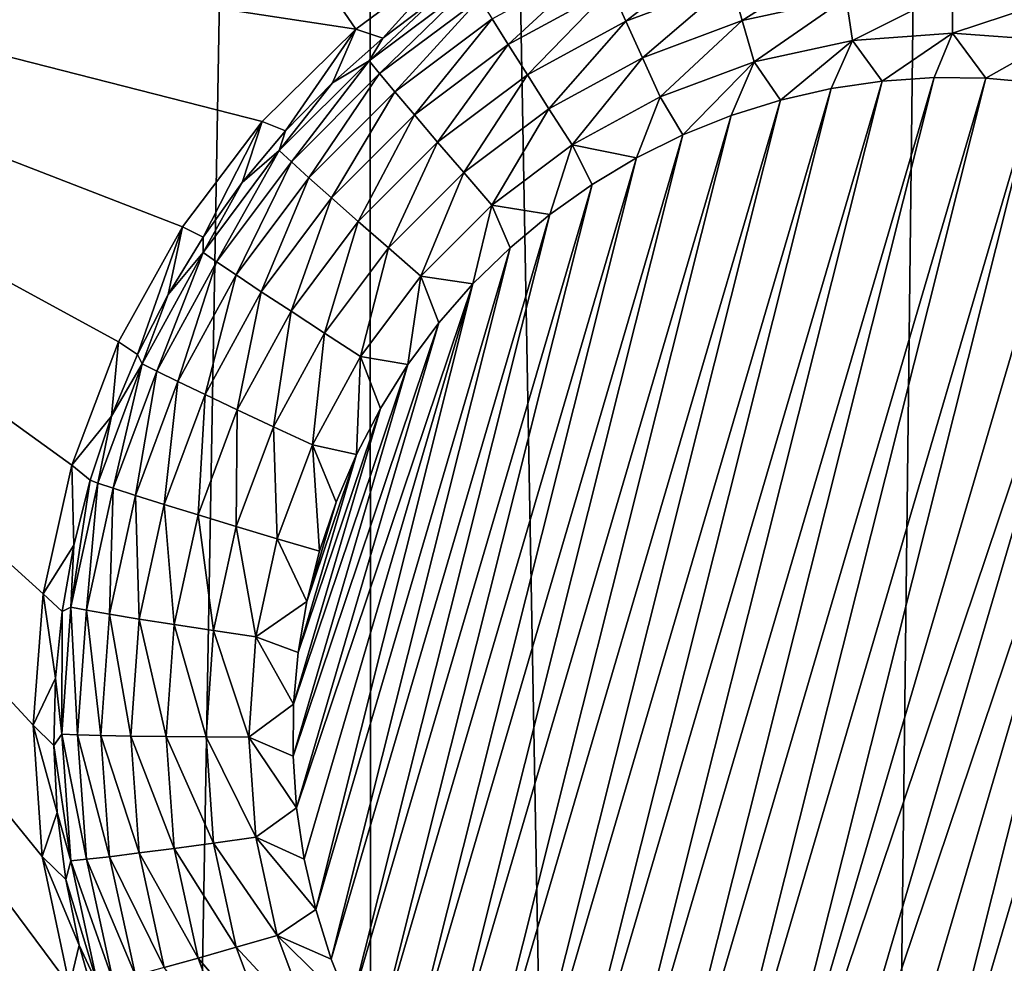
# Model space of a CAD drawing. Header units: metres. Extents: x -24 to 72, y -247 to 22.
# Tile 121 of 256: x -18.09 to -16.86, y -220.83 to -219.65. Entities that reach past the tile are written whole.
import ezdxf

# ---------------------------------------------------------------- set-up
doc = ezdxf.new("R2010")
doc.units = ezdxf.units.M
doc.layers.add('solid_509589_MEDIA_SW0001', color=7, linetype='CONTINUOUS')

msp = doc.modelspace()

# ---------------------------------------------------------------- linework, layer by layer
at = {"layer": 'solid_509589_MEDIA_SW0001'}
for points in [[(-16.837915, -207.928116, 309.297455), (-17.657221, -209.098877, 309.303192), (-17.16774, -236.039505, 309.782318)], [(-16.837915, -207.928116, 309.297455), (-17.16774, -236.039505, 309.782318), (-16.663794, -236.641571, 309.801697)], [(-17.657221, -209.098877, 309.303192), (-18.116444, -209.735931, 309.305756), (-18.10944, -234.783508, 309.743073)], [(-17.657221, -209.098877, 309.303192), (-18.10944, -234.783508, 309.743073), (-17.649803, -235.419907, 309.762756)], [(-17.657221, -209.098877, 309.303192), (-17.649803, -235.419907, 309.762756), (-17.16774, -236.039505, 309.782318)], [(-17.672094, -219.662155, 268.418518), (-19.077293, -219.448395, 268.389954), (-18.769186, -218.06546, 268.365814)], [(-17.539465, -219.564194, 268.420197), (-17.672094, -219.662155, 268.418518), (-18.769186, -218.06546, 268.365814)], [(-18.030207, -220.857819, 268.434509), (-19.283621, -220.850159, 268.414398), (-19.077293, -219.448395, 268.389954)], [(-18.064537, -220.696732, 268.430328), (-18.030207, -220.857819, 268.434509), (-19.077293, -219.448395, 268.389954)], [(-18.075531, -220.53241, 268.426636), (-18.064537, -220.696732, 268.430328), (-19.077293, -219.448395, 268.389954)], [(-18.062979, -220.368225, 268.423523), (-18.075531, -220.53241, 268.426636), (-19.077293, -219.448395, 268.389954)], [(-18.02713, -220.207474, 268.421021), (-18.062979, -220.368225, 268.423523), (-19.077293, -219.448395, 268.389954)], [(-17.968712, -220.053452, 268.419159), (-18.02713, -220.207474, 268.421021), (-19.077293, -219.448395, 268.389954)], [(-17.888927, -219.909317, 268.418091), (-17.968712, -220.053452, 268.419159), (-19.077293, -219.448395, 268.389954)], [(-17.789387, -219.778, 268.417847), (-17.888927, -219.909317, 268.418091), (-19.077293, -219.448395, 268.389954)], [(-17.672094, -219.662155, 268.418518), (-17.789387, -219.778, 268.417847), (-19.077293, -219.448395, 268.389954)], [(-17.33436, -219.652328, 267.88855), (-17.352772, -219.611435, 267.921417), (-17.215393, -219.560211, 267.920532)], [(-17.202906, -219.603317, 267.887695), (-17.33436, -219.652328, 267.88855), (-17.215393, -219.560211, 267.920532)], [(-17.638533, -219.673676, 268.117676), (-17.672094, -219.662155, 268.418518), (-17.539465, -219.564194, 268.420197)], [(-17.638533, -219.673676, 268.117676), (-17.539465, -219.564194, 268.420197), (-17.571589, -219.622849, 268.116791)], [(-17.188887, -219.651489, 267.863708), (-17.202906, -219.603317, 267.887695), (-17.065813, -219.573502, 267.887177)], [(-17.058731, -219.623169, 267.86322), (-17.188887, -219.651489, 267.863708), (-17.065813, -219.573502, 267.887177)], [(-17.481461, -219.681702, 267.922638), (-17.501661, -219.649551, 267.963287), (-17.368294, -219.576736, 267.962006)], [(-17.352772, -219.611435, 267.921417), (-17.481461, -219.681702, 267.922638), (-17.368294, -219.576736, 267.962006)], [(-17.528151, -219.606598, 268.061859), (-17.655394, -219.701843, 268.063507), (-17.571589, -219.622849, 268.116791)], [(-17.642378, -219.717773, 268.011841), (-17.655394, -219.701843, 268.063507), (-17.528151, -219.606598, 268.061859)], [(-17.517405, -219.624237, 268.010223), (-17.642378, -219.717773, 268.011841), (-17.528151, -219.606598, 268.061859)], [(-17.457499, -219.719559, 267.889709), (-17.481461, -219.681702, 267.922638), (-17.352772, -219.611435, 267.921417)], [(-17.33436, -219.652328, 267.88855), (-17.457499, -219.719559, 267.889709), (-17.352772, -219.611435, 267.921417)], [(-17.31369, -219.698029, 267.864532), (-17.33436, -219.652328, 267.88855), (-17.202906, -219.603317, 267.887695)], [(-17.188887, -219.651489, 267.863708), (-17.31369, -219.698029, 267.864532), (-17.202906, -219.603317, 267.887695)], [(-17.655394, -219.701843, 268.063507), (-17.638533, -219.673676, 268.117676), (-17.571589, -219.622849, 268.116791)], [(-17.623308, -219.740601, 267.964874), (-17.642378, -219.717773, 268.011841), (-17.517405, -219.624237, 268.010223)], [(-17.501661, -219.649551, 267.963287), (-17.623308, -219.740601, 267.964874), (-17.517405, -219.624237, 268.010223)], [(-17.058731, -219.623169, 267.86322), (-17.173819, -219.703064, 267.849396), (-17.188887, -219.651489, 267.863708)], [(-17.058731, -219.623169, 267.86322), (-17.051119, -219.676376, 267.848907), (-17.173819, -219.703064, 267.849396)], [(-16.925869, -219.613678, 267.863037), (-17.051119, -219.676376, 267.848907), (-17.058731, -219.623169, 267.86322)], [(-16.925869, -219.613678, 267.863037), (-16.925869, -219.667419, 267.848755), (-17.051119, -219.676376, 267.848907)], [(-16.793009, -219.623169, 267.86322), (-16.925869, -219.667419, 267.848755), (-16.925869, -219.613678, 267.863037)], [(-16.793009, -219.623169, 267.86322), (-16.800619, -219.676376, 267.848907), (-16.925869, -219.667419, 267.848755)], [(-17.598841, -219.769547, 267.924194), (-17.623308, -219.740601, 267.964874), (-17.501661, -219.649551, 267.963287)], [(-17.481461, -219.681702, 267.922638), (-17.598841, -219.769547, 267.924194), (-17.501661, -219.649551, 267.963287)], [(-17.760111, -219.789581, 268.11972), (-17.789387, -219.778, 268.417847), (-17.672094, -219.662155, 268.418518)], [(-17.760111, -219.789581, 268.11972), (-17.672094, -219.662155, 268.418518), (-17.70149, -219.729355, 268.118652)], [(-17.70149, -219.729355, 268.118652), (-17.672094, -219.662155, 268.418518), (-17.638533, -219.673676, 268.117676)], [(-17.430597, -219.761856, 267.865631), (-17.457499, -219.719559, 267.889709), (-17.33436, -219.652328, 267.88855)], [(-17.31369, -219.698029, 267.864532), (-17.430597, -219.761856, 267.865631), (-17.33436, -219.652328, 267.88855)], [(-17.188887, -219.651489, 267.863708), (-17.291471, -219.746933, 267.850159), (-17.31369, -219.698029, 267.864532)], [(-17.188887, -219.651489, 267.863708), (-17.173819, -219.703064, 267.849396), (-17.291471, -219.746933, 267.850159)], [(-17.655394, -219.701843, 268.063507), (-17.70149, -219.729355, 268.118652), (-17.638533, -219.673676, 268.117676)], [(-17.051119, -219.676376, 267.848907), (-16.925869, -219.667419, 267.848755), (-17.013674, -219.727173, 267.844727)], [(-16.925869, -219.667419, 267.848755), (-16.949041, -219.722809, 267.844635), (-17.013674, -219.727173, 267.844727)], [(-16.925869, -219.667419, 267.848755), (-16.884184, -219.723541, 267.844666), (-16.949041, -219.722809, 267.844635)], [(-16.925869, -219.667419, 267.848755), (-16.800619, -219.676376, 267.848907), (-16.884184, -219.723541, 267.844666)], [(-17.569815, -219.803635, 267.891174), (-17.598841, -219.769547, 267.924194), (-17.481461, -219.681702, 267.922638)], [(-17.457499, -219.719559, 267.889709), (-17.569815, -219.803635, 267.891174), (-17.481461, -219.681702, 267.922638)], [(-17.173819, -219.703064, 267.849396), (-17.051119, -219.676376, 267.848907), (-17.140997, -219.751022, 267.845154)], [(-17.051119, -219.676376, 267.848907), (-17.077776, -219.736588, 267.844879), (-17.140997, -219.751022, 267.845154)], [(-17.051119, -219.676376, 267.848907), (-17.013674, -219.727173, 267.844727), (-17.077776, -219.736588, 267.844879)], [(-16.800619, -219.676376, 267.848907), (-16.819609, -219.729355, 267.844757), (-16.884184, -219.723541, 267.844666)], [(-17.31369, -219.698029, 267.864532), (-17.40168, -219.807098, 267.851196), (-17.430597, -219.761856, 267.865631)], [(-17.31369, -219.698029, 267.864532), (-17.291471, -219.746933, 267.850159), (-17.40168, -219.807098, 267.851196)], [(-17.655394, -219.701843, 268.063507), (-17.767786, -219.814224, 268.065491), (-17.70149, -219.729355, 268.118652)], [(-17.752764, -219.82814, 268.013763), (-17.767786, -219.814224, 268.065491), (-17.655394, -219.701843, 268.063507)], [(-17.642378, -219.717773, 268.011841), (-17.752764, -219.82814, 268.013763), (-17.655394, -219.701843, 268.063507)], [(-17.291471, -219.746933, 267.850159), (-17.173819, -219.703064, 267.849396), (-17.262983, -219.794479, 267.845886)], [(-17.173819, -219.703064, 267.849396), (-17.202833, -219.770355, 267.84549), (-17.262983, -219.794479, 267.845886)], [(-17.173819, -219.703064, 267.849396), (-17.140997, -219.751022, 267.845154), (-17.202833, -219.770355, 267.84549)], [(-17.730757, -219.848038, 267.966736), (-17.752764, -219.82814, 268.013763), (-17.642378, -219.717773, 268.011841)], [(-17.623308, -219.740601, 267.964874), (-17.730757, -219.848038, 267.966736), (-17.642378, -219.717773, 268.011841)], [(-17.53723, -219.84166, 267.867035), (-17.569815, -219.803635, 267.891174), (-17.457499, -219.719559, 267.889709)], [(-17.430597, -219.761856, 267.865631), (-17.53723, -219.84166, 267.867035), (-17.457499, -219.719559, 267.889709)], [(-17.391272, -221.228668, 267.870941), (-17.013674, -219.727173, 267.844727), (-16.949041, -219.722809, 267.844635)], [(-17.336319, -221.263107, 267.871521), (-17.391272, -221.228668, 267.870941), (-16.949041, -219.722809, 267.844635)], [(-17.336319, -221.263107, 267.871521), (-16.949041, -219.722809, 267.844635), (-16.884184, -219.723541, 267.844666)], [(-17.278843, -221.293121, 267.87207), (-17.336319, -221.263107, 267.871521), (-16.884184, -219.723541, 267.844666)], [(-17.278843, -221.293121, 267.87207), (-16.884184, -219.723541, 267.844666), (-16.819609, -219.729355, 267.844757)], [(-17.767786, -219.814224, 268.065491), (-17.760111, -219.789581, 268.11972), (-17.70149, -219.729355, 268.118652)], [(-17.443287, -221.190063, 267.87027), (-17.077776, -219.736588, 267.844879), (-17.013674, -219.727173, 267.844727)], [(-17.391272, -221.228668, 267.870941), (-17.443287, -221.190063, 267.87027), (-17.013674, -219.727173, 267.844727)], [(-17.219444, -221.318451, 267.872498), (-17.278843, -221.293121, 267.87207), (-16.819609, -219.729355, 267.844757)], [(-17.219444, -221.318451, 267.872498), (-16.819609, -219.729355, 267.844757), (-16.755943, -219.740158, 267.84494)], [(-17.702518, -219.873215, 267.925995), (-17.730757, -219.848038, 267.966736), (-17.623308, -219.740601, 267.964874)], [(-17.598841, -219.769547, 267.924194), (-17.702518, -219.873215, 267.925995), (-17.623308, -219.740601, 267.964874)], [(-17.492123, -221.147491, 267.869507), (-17.140997, -219.751022, 267.845154), (-17.077776, -219.736588, 267.844879)], [(-17.443287, -221.190063, 267.87027), (-17.492123, -221.147491, 267.869507), (-17.077776, -219.736588, 267.844879)], [(-17.40168, -219.807098, 267.851196), (-17.291471, -219.746933, 267.850159), (-17.321079, -219.823273, 267.846405)], [(-17.291471, -219.746933, 267.850159), (-17.262983, -219.794479, 267.845886), (-17.321079, -219.823273, 267.846405)], [(-17.219444, -221.318451, 267.872498), (-16.755943, -219.740158, 267.84494), (-16.693411, -219.755905, 267.845215)], [(-17.537502, -221.101166, 267.868713), (-17.202833, -219.770355, 267.84549), (-17.140997, -219.751022, 267.845154)], [(-17.492123, -221.147491, 267.869507), (-17.537502, -221.101166, 267.868713), (-17.140997, -219.751022, 267.845154)], [(-17.158327, -221.33902, 267.872864), (-17.219444, -221.318451, 267.872498), (-16.693411, -219.755905, 267.845215)], [(-16.632294, -219.776459, 267.845581), (-17.158327, -221.33902, 267.872864), (-16.693411, -219.755905, 267.845215)], [(-17.669022, -219.902817, 267.892914), (-17.702518, -219.873215, 267.925995), (-17.598841, -219.769547, 267.924194)], [(-17.569815, -219.803635, 267.891174), (-17.669022, -219.902817, 267.892914), (-17.598841, -219.769547, 267.924194)], [(-17.579067, -221.051483, 267.867828), (-17.262983, -219.794479, 267.845886), (-17.202833, -219.770355, 267.84549)], [(-17.537502, -221.101166, 267.868713), (-17.579067, -221.051483, 267.867828), (-17.202833, -219.770355, 267.84549)], [(-17.430597, -219.761856, 267.865631), (-17.502203, -219.882339, 267.852509), (-17.53723, -219.84166, 267.867035)], [(-17.430597, -219.761856, 267.865631), (-17.40168, -219.807098, 267.851196), (-17.502203, -219.882339, 267.852509)], [(-17.863052, -219.922318, 268.12204), (-17.888927, -219.909317, 268.418091), (-17.789387, -219.778, 268.417847)], [(-17.863052, -219.922318, 268.12204), (-17.789387, -219.778, 268.417847), (-17.814066, -219.854019, 268.12085)], [(-17.814066, -219.854019, 268.12085), (-17.789387, -219.778, 268.417847), (-17.760111, -219.789581, 268.11972)], [(-16.632294, -219.776459, 267.845581), (-17.095795, -221.354752, 267.873138), (-17.158327, -221.33902, 267.872864)], [(-16.632294, -219.776459, 267.845581), (-17.032131, -221.365555, 267.873322), (-17.095795, -221.354752, 267.873138)], [(-16.632294, -219.776459, 267.845581), (-16.572895, -219.801788, 267.846039), (-17.032131, -221.365555, 267.873322)], [(-17.767786, -219.814224, 268.065491), (-17.814066, -219.854019, 268.12085), (-17.760111, -219.789581, 268.11972)], [(-17.616621, -220.998672, 267.866913), (-17.321079, -219.823273, 267.846405), (-17.262983, -219.794479, 267.845886)], [(-17.579067, -221.051483, 267.867828), (-17.616621, -220.998672, 267.866913), (-17.262983, -219.794479, 267.845886)], [(-17.631416, -219.935837, 267.868683), (-17.669022, -219.902817, 267.892914), (-17.569815, -219.803635, 267.891174)], [(-17.53723, -219.84166, 267.867035), (-17.631416, -219.935837, 267.868683), (-17.569815, -219.803635, 267.891174)], [(-17.502203, -219.882339, 267.852509), (-17.40168, -219.807098, 267.851196), (-17.429533, -219.894012, 267.847626)], [(-17.40168, -219.807098, 267.851196), (-17.376686, -219.856506, 267.846985), (-17.429533, -219.894012, 267.847626)], [(-17.40168, -219.807098, 267.851196), (-17.321079, -219.823273, 267.846405), (-17.376686, -219.856506, 267.846985)], [(-16.572895, -219.801788, 267.846039), (-16.967556, -221.371384, 267.873413), (-17.032131, -221.365555, 267.873322)], [(-16.572895, -219.801788, 267.846039), (-16.515421, -219.831802, 267.846558), (-16.967556, -221.371384, 267.873413)], [(-17.767786, -219.814224, 268.065491), (-17.863037, -219.941437, 268.067688), (-17.814066, -219.854019, 268.12085)], [(-17.846317, -219.953094, 268.015961), (-17.863037, -219.941437, 268.067688), (-17.767786, -219.814224, 268.065491)], [(-17.752764, -219.82814, 268.013763), (-17.846317, -219.953094, 268.015961), (-17.767786, -219.814224, 268.065491)], [(-17.821819, -219.969666, 267.968872), (-17.846317, -219.953094, 268.015961), (-17.752764, -219.82814, 268.013763)], [(-17.730757, -219.848038, 267.966736), (-17.821819, -219.969666, 267.968872), (-17.752764, -219.82814, 268.013763)], [(-17.649925, -220.943039, 267.865936), (-17.376686, -219.856506, 267.846985), (-17.321079, -219.823273, 267.846405)], [(-17.616621, -220.998672, 267.866913), (-17.649925, -220.943039, 267.865936), (-17.321079, -219.823273, 267.846405)], [(-16.515421, -219.831802, 267.846558), (-16.902697, -221.372101, 267.873444), (-16.967556, -221.371384, 267.873413)], [(-16.515421, -219.831802, 267.846558), (-16.460466, -219.866241, 267.847168), (-16.902697, -221.372101, 267.873444)], [(-17.53723, -219.84166, 267.867035), (-17.590994, -219.971115, 267.854065), (-17.631416, -219.935837, 267.868683)], [(-17.53723, -219.84166, 267.867035), (-17.502203, -219.882339, 267.852509), (-17.590994, -219.971115, 267.854065)], [(-17.863037, -219.941437, 268.067688), (-17.863052, -219.922318, 268.12204), (-17.814066, -219.854019, 268.12085)], [(-17.790388, -219.99057, 267.92804), (-17.821819, -219.969666, 267.968872), (-17.730757, -219.848038, 267.966736)], [(-17.702518, -219.873215, 267.925995), (-17.790388, -219.99057, 267.92804), (-17.730757, -219.848038, 267.966736)], [(-17.678732, -220.885025, 267.864929), (-17.429533, -219.894012, 267.847626), (-17.376686, -219.856506, 267.846985)], [(-17.649925, -220.943039, 267.865936), (-17.678732, -220.885025, 267.864929), (-17.376686, -219.856506, 267.846985)], [(-16.460466, -219.866241, 267.847168), (-16.838066, -221.367752, 267.873352), (-16.902697, -221.372101, 267.873444)], [(-17.753101, -220.015121, 267.894867), (-17.790388, -219.99057, 267.92804), (-17.702518, -219.873215, 267.925995)], [(-17.669022, -219.902817, 267.892914), (-17.753101, -220.015121, 267.894867), (-17.702518, -219.873215, 267.925995)], [(-17.590994, -219.971115, 267.854065), (-17.502203, -219.882339, 267.852509), (-17.52561, -219.980881, 267.849152)], [(-17.502203, -219.882339, 267.852509), (-17.479301, -219.935593, 267.848358), (-17.52561, -219.980881, 267.849152)], [(-17.502203, -219.882339, 267.852509), (-17.429533, -219.894012, 267.847626), (-17.479301, -219.935593, 267.848358)], [(-17.702909, -220.824905, 267.863892), (-17.479301, -219.935593, 267.848358), (-17.429533, -219.894012, 267.847626)], [(-17.678732, -220.885025, 267.864929), (-17.702909, -220.824905, 267.863892), (-17.429533, -219.894012, 267.847626)], [(-17.711241, -220.04245, 267.870544), (-17.753101, -220.015121, 267.894867), (-17.669022, -219.902817, 267.892914)], [(-17.631416, -219.935837, 267.868683), (-17.711241, -220.04245, 267.870544), (-17.669022, -219.902817, 267.892914)], [(-17.945061, -220.068893, 268.124573), (-17.968712, -220.053452, 268.419159), (-17.888927, -219.909317, 268.418091)], [(-17.945061, -220.068893, 268.124573), (-17.888927, -219.909317, 268.418091), (-17.906799, -219.994064, 268.123291)], [(-17.906799, -219.994064, 268.123291), (-17.888927, -219.909317, 268.418091), (-17.863052, -219.922318, 268.12204)], [(-17.863037, -219.941437, 268.067688), (-17.906799, -219.994064, 268.123291), (-17.863052, -219.922318, 268.12204)], [(-17.863037, -219.941437, 268.067688), (-17.939213, -220.080917, 268.070129), (-17.906799, -219.994064, 268.123291)], [(-17.921133, -220.090088, 268.018341), (-17.939213, -220.080917, 268.070129), (-17.863037, -219.941437, 268.067688)], [(-17.846317, -219.953094, 268.015961), (-17.921133, -220.090088, 268.018341), (-17.863037, -219.941437, 268.067688)], [(-17.722301, -220.763031, 267.862793), (-17.52561, -219.980881, 267.849152), (-17.479301, -219.935593, 267.848358)], [(-17.702909, -220.824905, 267.863892), (-17.722301, -220.763031, 267.862793), (-17.479301, -219.935593, 267.848358)], [(-17.631416, -219.935837, 267.868683), (-17.666245, -220.071625, 267.855835), (-17.711241, -220.04245, 267.870544)], [(-17.631416, -219.935837, 267.868683), (-17.590994, -219.971115, 267.854065), (-17.666245, -220.071625, 267.855835)], [(-17.894644, -220.103012, 267.971191), (-17.921133, -220.090088, 268.018341), (-17.846317, -219.953094, 268.015961)], [(-17.821819, -219.969666, 267.968872), (-17.894644, -220.103012, 267.971191), (-17.846317, -219.953094, 268.015961)], [(-17.860657, -220.119247, 267.930298), (-17.894644, -220.103012, 267.971191), (-17.821819, -219.969666, 267.968872)], [(-17.790388, -219.99057, 267.92804), (-17.860657, -220.119247, 267.930298), (-17.821819, -219.969666, 267.968872)], [(-17.746225, -220.635788, 267.860596), (-17.568232, -220.029694, 267.850006), (-17.52561, -219.980881, 267.849152)], [(-17.736759, -220.69989, 267.861694), (-17.746225, -220.635788, 267.860596), (-17.52561, -219.980881, 267.849152)], [(-17.722301, -220.763031, 267.862793), (-17.736759, -220.69989, 267.861694), (-17.52561, -219.980881, 267.849152)], [(-17.666245, -220.071625, 267.855835), (-17.590994, -219.971115, 267.854065), (-17.606916, -220.081726, 267.850922)], [(-17.590994, -219.971115, 267.854065), (-17.568232, -220.029694, 267.850006), (-17.606916, -220.081726, 267.850922)], [(-17.590994, -219.971115, 267.854065), (-17.52561, -219.980881, 267.849152), (-17.568232, -220.029694, 267.850006)], [(-17.939213, -220.080917, 268.070129), (-17.945061, -220.068893, 268.124573), (-17.906799, -219.994064, 268.123291)], [(-17.820339, -220.138245, 267.897034), (-17.860657, -220.119247, 267.930298), (-17.790388, -219.99057, 267.92804)], [(-17.753101, -220.015121, 267.894867), (-17.820339, -220.138245, 267.897034), (-17.790388, -219.99057, 267.92804)], [(-17.775078, -220.159348, 267.872559), (-17.820339, -220.138245, 267.897034), (-17.753101, -220.015121, 267.894867)], [(-17.711241, -220.04245, 267.870544), (-17.775078, -220.159348, 267.872559), (-17.753101, -220.015121, 267.894867)], [(-17.750629, -220.571091, 267.859467), (-17.606916, -220.081726, 267.850922), (-17.568232, -220.029694, 267.850006)], [(-17.746225, -220.635788, 267.860596), (-17.750629, -220.571091, 267.859467), (-17.568232, -220.029694, 267.850006)], [(-17.711241, -220.04245, 267.870544), (-17.726425, -220.181824, 267.857758), (-17.775078, -220.159348, 267.872559)], [(-17.711241, -220.04245, 267.870544), (-17.666245, -220.071625, 267.855835), (-17.726425, -220.181824, 267.857758)], [(-17.977621, -220.146378, 268.125946), (-18.02713, -220.207474, 268.421021), (-17.968712, -220.053452, 268.419159)], [(-17.977621, -220.146378, 268.125946), (-17.968712, -220.053452, 268.419159), (-17.945061, -220.068893, 268.124573)], [(-17.939213, -220.080917, 268.070129), (-17.994759, -220.229828, 268.072723), (-17.977621, -220.146378, 268.125946)], [(-17.975687, -220.236328, 268.020905), (-17.994759, -220.229828, 268.072723), (-17.939213, -220.080917, 268.070129)], [(-17.939213, -220.080917, 268.070129), (-17.977621, -220.146378, 268.125946), (-17.945061, -220.068893, 268.124573)], [(-17.921133, -220.090088, 268.018341), (-17.975687, -220.236328, 268.020905), (-17.939213, -220.080917, 268.070129)], [(-17.726425, -220.181824, 267.857758), (-17.666245, -220.071625, 267.855835), (-17.671404, -220.194, 267.852875)], [(-17.666245, -220.071625, 267.855835), (-17.641363, -220.136597, 267.851868), (-17.671404, -220.194, 267.852875)], [(-17.666245, -220.071625, 267.855835), (-17.606916, -220.081726, 267.850922), (-17.641363, -220.136597, 267.851868)], [(-17.947746, -220.245361, 267.973694), (-17.975687, -220.236328, 268.020905), (-17.921133, -220.090088, 268.018341)], [(-17.894644, -220.103012, 267.971191), (-17.947746, -220.245361, 267.973694), (-17.921133, -220.090088, 268.018341)], [(-17.750629, -220.571091, 267.859467), (-17.749941, -220.506317, 267.858337), (-17.606916, -220.081726, 267.850922)], [(-17.749941, -220.506317, 267.858337), (-17.641363, -220.136597, 267.851868), (-17.606916, -220.081726, 267.850922)], [(-17.911898, -220.256607, 267.932678), (-17.947746, -220.245361, 267.973694), (-17.894644, -220.103012, 267.971191)], [(-17.860657, -220.119247, 267.930298), (-17.911898, -220.256607, 267.932678), (-17.894644, -220.103012, 267.971191)], [(-17.86937, -220.269669, 267.899323), (-17.911898, -220.256607, 267.932678), (-17.860657, -220.119247, 267.930298)], [(-17.820339, -220.138245, 267.897034), (-17.86937, -220.269669, 267.899323), (-17.860657, -220.119247, 267.930298)], [(-17.821627, -220.284119, 267.874756), (-17.86937, -220.269669, 267.899323), (-17.820339, -220.138245, 267.897034)], [(-17.775078, -220.159348, 267.872559), (-17.821627, -220.284119, 267.874756), (-17.820339, -220.138245, 267.897034)], [(-17.749941, -220.506317, 267.858337), (-17.744173, -220.441788, 267.857208), (-17.641363, -220.136597, 267.851868)], [(-17.744173, -220.441788, 267.857208), (-17.671404, -220.194, 267.852875), (-17.641363, -220.136597, 267.851868)], [(-18.004301, -220.226074, 268.127319), (-18.02713, -220.207474, 268.421021), (-17.977621, -220.146378, 268.125946)], [(-17.994759, -220.229828, 268.072723), (-18.004301, -220.226074, 268.127319), (-17.977621, -220.146378, 268.125946)], [(-17.775078, -220.159348, 267.872559), (-17.770306, -220.299454, 267.859802), (-17.821627, -220.284119, 267.874756)], [(-17.775078, -220.159348, 267.872559), (-17.726425, -220.181824, 267.857758), (-17.770306, -220.299454, 267.859802)], [(-17.770306, -220.299454, 267.859802), (-17.726425, -220.181824, 267.857758), (-17.717545, -220.315033, 267.85498)], [(-17.726425, -220.181824, 267.857758), (-17.671404, -220.194, 267.852875), (-17.696865, -220.253632, 267.853912)], [(-17.726425, -220.181824, 267.857758), (-17.696865, -220.253632, 267.853912), (-17.717545, -220.315033, 267.85498)], [(-17.744173, -220.441788, 267.857208), (-17.733345, -220.377853, 267.856079), (-17.671404, -220.194, 267.852875)], [(-17.733345, -220.377853, 267.856079), (-17.696865, -220.253632, 267.853912), (-17.671404, -220.194, 267.852875)], [(-18.024948, -220.307541, 268.128754), (-18.062979, -220.368225, 268.423523), (-18.02713, -220.207474, 268.421021)], [(-18.024948, -220.307541, 268.128754), (-18.02713, -220.207474, 268.421021), (-18.004301, -220.226074, 268.127319)], [(-18.028545, -220.385117, 268.075439), (-18.024948, -220.307541, 268.128754), (-18.004301, -220.226074, 268.127319)], [(-17.994759, -220.229828, 268.072723), (-18.028545, -220.385117, 268.075439), (-18.004301, -220.226074, 268.127319)], [(-18.008871, -220.388855, 268.02356), (-18.028545, -220.385117, 268.075439), (-17.994759, -220.229828, 268.072723)], [(-17.975687, -220.236328, 268.020905), (-18.008871, -220.388855, 268.02356), (-17.994759, -220.229828, 268.072723)], [(-17.980047, -220.393814, 267.976257), (-18.008871, -220.388855, 268.02356), (-17.975687, -220.236328, 268.020905)], [(-17.947746, -220.245361, 267.973694), (-17.980047, -220.393814, 267.976257), (-17.975687, -220.236328, 268.020905)], [(-17.943064, -220.399857, 267.935181), (-17.980047, -220.393814, 267.976257), (-17.947746, -220.245361, 267.973694)], [(-17.911898, -220.256607, 267.932678), (-17.943064, -220.399857, 267.935181), (-17.947746, -220.245361, 267.973694)], [(-17.899193, -220.406754, 267.901703), (-17.943064, -220.399857, 267.935181), (-17.911898, -220.256607, 267.932678)], [(-17.86937, -220.269669, 267.899323), (-17.899193, -220.406754, 267.901703), (-17.911898, -220.256607, 267.932678)], [(-17.733345, -220.377853, 267.856079), (-17.717545, -220.315033, 267.85498), (-17.696865, -220.253632, 267.853912)], [(-17.849939, -220.414261, 267.877014), (-17.899193, -220.406754, 267.901703), (-17.86937, -220.269669, 267.899323)], [(-17.821627, -220.284119, 267.874756), (-17.849939, -220.414261, 267.877014), (-17.86937, -220.269669, 267.899323)], [(-17.821627, -220.284119, 267.874756), (-17.796997, -220.422134, 267.861938), (-17.849939, -220.414261, 267.877014)], [(-17.821627, -220.284119, 267.874756), (-17.770306, -220.299454, 267.859802), (-17.796997, -220.422134, 267.861938)], [(-17.796997, -220.422134, 267.861938), (-17.770306, -220.299454, 267.859802), (-17.733345, -220.377853, 267.856079)], [(-17.770306, -220.299454, 267.859802), (-17.717545, -220.315033, 267.85498), (-17.733345, -220.377853, 267.856079)], [(-18.03945, -220.39032, 268.130188), (-18.062979, -220.368225, 268.423523), (-18.024948, -220.307541, 268.128754)], [(-18.028545, -220.385117, 268.075439), (-18.03945, -220.39032, 268.130188), (-18.024948, -220.307541, 268.128754)], [(-18.047724, -220.473938, 268.131653), (-18.075531, -220.53241, 268.426636), (-18.062979, -220.368225, 268.423523)], [(-18.047724, -220.473938, 268.131653), (-18.062979, -220.368225, 268.423523), (-18.03945, -220.39032, 268.130188)], [(-18.028545, -220.385117, 268.075439), (-18.039883, -220.543625, 268.078217), (-18.03945, -220.39032, 268.130188)], [(-18.020008, -220.54454, 268.026276), (-18.039883, -220.543625, 268.078217), (-18.028545, -220.385117, 268.075439)], [(-18.008871, -220.388855, 268.02356), (-18.020008, -220.54454, 268.026276), (-18.028545, -220.385117, 268.075439)], [(-17.990887, -220.545364, 267.978912), (-18.020008, -220.54454, 268.026276), (-18.008871, -220.388855, 268.02356)], [(-17.980047, -220.393814, 267.976257), (-17.990887, -220.545364, 267.978912), (-18.008871, -220.388855, 268.02356)], [(-17.796997, -220.422134, 267.861938), (-17.733345, -220.377853, 267.856079), (-17.744173, -220.441788, 267.857208)], [(-18.039883, -220.543625, 268.078217), (-18.047724, -220.473938, 268.131653), (-18.03945, -220.39032, 268.130188)], [(-17.953524, -220.546082, 267.937744), (-17.990887, -220.545364, 267.978912), (-17.980047, -220.393814, 267.976257)], [(-17.943064, -220.399857, 267.935181), (-17.953524, -220.546082, 267.937744), (-17.980047, -220.393814, 267.976257)], [(-17.909201, -220.546661, 267.904144), (-17.953524, -220.546082, 267.937744), (-17.943064, -220.399857, 267.935181)], [(-17.899193, -220.406754, 267.901703), (-17.909201, -220.546661, 267.904144), (-17.943064, -220.399857, 267.935181)], [(-17.859442, -220.547104, 267.879333), (-17.909201, -220.546661, 267.904144), (-17.899193, -220.406754, 267.901703)], [(-17.849939, -220.414261, 267.877014), (-17.859442, -220.547104, 267.879333), (-17.899193, -220.406754, 267.901703)], [(-17.849939, -220.414261, 267.877014), (-17.805956, -220.547363, 267.864136), (-17.859442, -220.547104, 267.879333)], [(-17.849939, -220.414261, 267.877014), (-17.796997, -220.422134, 267.861938), (-17.805956, -220.547363, 267.864136)], [(-17.805956, -220.547363, 267.864136), (-17.796997, -220.422134, 267.861938), (-17.749941, -220.506317, 267.858337)], [(-17.796997, -220.422134, 267.861938), (-17.744173, -220.441788, 267.857208), (-17.749941, -220.506317, 267.858337)], [(-18.049725, -220.557953, 268.133118), (-18.075531, -220.53241, 268.426636), (-18.047724, -220.473938, 268.131653)], [(-18.039883, -220.543625, 268.078217), (-18.049725, -220.557953, 268.133118), (-18.047724, -220.473938, 268.131653)], [(-17.805956, -220.547363, 267.864136), (-17.749941, -220.506317, 267.858337), (-17.750629, -220.571091, 267.859467)], [(-18.045441, -220.641891, 268.134583), (-18.064537, -220.696732, 268.430328), (-18.075531, -220.53241, 268.426636)], [(-18.045441, -220.641891, 268.134583), (-18.075531, -220.53241, 268.426636), (-18.049725, -220.557953, 268.133118)], [(-18.039883, -220.543625, 268.078217), (-18.028545, -220.702148, 268.080963), (-18.049725, -220.557953, 268.133118)], [(-18.008871, -220.700226, 268.028992), (-18.028545, -220.702148, 268.080963), (-18.039883, -220.543625, 268.078217)], [(-18.020008, -220.54454, 268.026276), (-18.008871, -220.700226, 268.028992), (-18.039883, -220.543625, 268.078217)], [(-17.980047, -220.696915, 267.981567), (-18.008871, -220.700226, 268.028992), (-18.020008, -220.54454, 268.026276)], [(-17.990887, -220.545364, 267.978912), (-17.980047, -220.696915, 267.981567), (-18.020008, -220.54454, 268.026276)], [(-17.943064, -220.692307, 267.940277), (-17.980047, -220.696915, 267.981567), (-17.990887, -220.545364, 267.978912)], [(-17.953524, -220.546082, 267.937744), (-17.943064, -220.692307, 267.940277), (-17.990887, -220.545364, 267.978912)], [(-17.899193, -220.686584, 267.906616), (-17.943064, -220.692307, 267.940277), (-17.953524, -220.546082, 267.937744)], [(-17.909201, -220.546661, 267.904144), (-17.899193, -220.686584, 267.906616), (-17.953524, -220.546082, 267.937744)], [(-17.849939, -220.679947, 267.881653), (-17.899193, -220.686584, 267.906616), (-17.909201, -220.546661, 267.904144)], [(-17.859442, -220.547104, 267.879333), (-17.849939, -220.679947, 267.881653), (-17.909201, -220.546661, 267.904144)], [(-17.859442, -220.547104, 267.879333), (-17.805956, -220.547363, 267.864136), (-17.796997, -220.672592, 267.866302)], [(-17.859442, -220.547104, 267.879333), (-17.796997, -220.672592, 267.866302), (-17.849939, -220.679947, 267.881653)], [(-17.805956, -220.547363, 267.864136), (-17.750629, -220.571091, 267.859467), (-17.746225, -220.635788, 267.860596)], [(-17.796997, -220.672592, 267.866302), (-17.805956, -220.547363, 267.864136), (-17.746225, -220.635788, 267.860596)], [(-18.028545, -220.702148, 268.080963), (-18.045441, -220.641891, 268.134583), (-18.049725, -220.557953, 268.133118)], [(-18.034893, -220.725266, 268.136047), (-18.064537, -220.696732, 268.430328), (-18.045441, -220.641891, 268.134583)], [(-18.028545, -220.702148, 268.080963), (-18.034893, -220.725266, 268.136047), (-18.045441, -220.641891, 268.134583)], [(-17.796997, -220.672592, 267.866302), (-17.746225, -220.635788, 267.860596), (-17.736759, -220.69989, 267.861694)], [(-17.849939, -220.679947, 267.881653), (-17.821627, -220.810074, 267.883942), (-17.899193, -220.686584, 267.906616)], [(-17.849939, -220.679947, 267.881653), (-17.796997, -220.672592, 267.866302), (-17.770306, -220.795273, 267.868439)], [(-17.849939, -220.679947, 267.881653), (-17.770306, -220.795273, 267.868439), (-17.821627, -220.810074, 267.883942)], [(-17.796997, -220.672592, 267.866302), (-17.736759, -220.69989, 267.861694), (-17.722301, -220.763031, 267.862793)], [(-17.770306, -220.795273, 267.868439), (-17.796997, -220.672592, 267.866302), (-17.722301, -220.763031, 267.862793)], [(-18.018147, -220.807617, 268.137482), (-18.030207, -220.857819, 268.434509), (-18.064537, -220.696732, 268.430328)], [(-18.018147, -220.807617, 268.137482), (-18.064537, -220.696732, 268.430328), (-18.034893, -220.725266, 268.136047)], [(-17.943064, -220.692307, 267.940277), (-17.911898, -220.835556, 267.94278), (-17.980047, -220.696915, 267.981567)], [(-17.899193, -220.686584, 267.906616), (-17.86937, -220.823669, 267.908997), (-17.943064, -220.692307, 267.940277)], [(-17.86937, -220.823669, 267.908997), (-17.911898, -220.835556, 267.94278), (-17.943064, -220.692307, 267.940277)], [(-17.821627, -220.810074, 267.883942), (-17.86937, -220.823669, 267.908997), (-17.899193, -220.686584, 267.906616)], [(-18.028545, -220.702148, 268.080963), (-17.994759, -220.857437, 268.083679), (-18.034893, -220.725266, 268.136047)], [(-18.008871, -220.700226, 268.028992), (-17.975687, -220.852737, 268.031677), (-18.028545, -220.702148, 268.080963)], [(-17.975687, -220.852737, 268.031677), (-17.994759, -220.857437, 268.083679), (-18.028545, -220.702148, 268.080963)], [(-17.980047, -220.696915, 267.981567), (-17.947746, -220.845367, 267.984161), (-18.008871, -220.700226, 268.028992)], [(-17.947746, -220.845367, 267.984161), (-17.975687, -220.852737, 268.031677), (-18.008871, -220.700226, 268.028992)], [(-17.911898, -220.835556, 267.94278), (-17.947746, -220.845367, 267.984161), (-17.980047, -220.696915, 267.981567)], [(-17.994759, -220.857437, 268.083679), (-18.018147, -220.807617, 268.137482), (-18.034893, -220.725266, 268.136047)], [(-17.770306, -220.795273, 267.868439), (-17.722301, -220.763031, 267.862793), (-17.702909, -220.824905, 267.863892)], [(-17.821627, -220.810074, 267.883942), (-17.770306, -220.795273, 267.868439), (-17.726425, -220.912918, 267.870514)], [(-17.770306, -220.795273, 267.868439), (-17.702909, -220.824905, 267.863892), (-17.678732, -220.885025, 267.864929)], [(-17.726425, -220.912918, 267.870514), (-17.770306, -220.795273, 267.868439), (-17.678732, -220.885025, 267.864929)], [(-17.995289, -220.888489, 268.138885), (-18.030207, -220.857819, 268.434509), (-18.018147, -220.807617, 268.137482)], [(-17.994759, -220.857437, 268.083679), (-17.995289, -220.888489, 268.138885), (-18.018147, -220.807617, 268.137482)], [(-17.821627, -220.810074, 267.883942), (-17.775078, -220.93486, 267.886108), (-17.86937, -220.823669, 267.908997)], [(-17.821627, -220.810074, 267.883942), (-17.726425, -220.912918, 267.870514), (-17.775078, -220.93486, 267.886108)], [(-17.86937, -220.823669, 267.908997), (-17.820339, -220.955093, 267.911285), (-17.911898, -220.835556, 267.94278)], [(-17.775078, -220.93486, 267.886108), (-17.820339, -220.955093, 267.911285), (-17.86937, -220.823669, 267.908997)]]:
    msp.add_3dface(points, dxfattribs=at)

doc.saveas('drawing.dxf')
